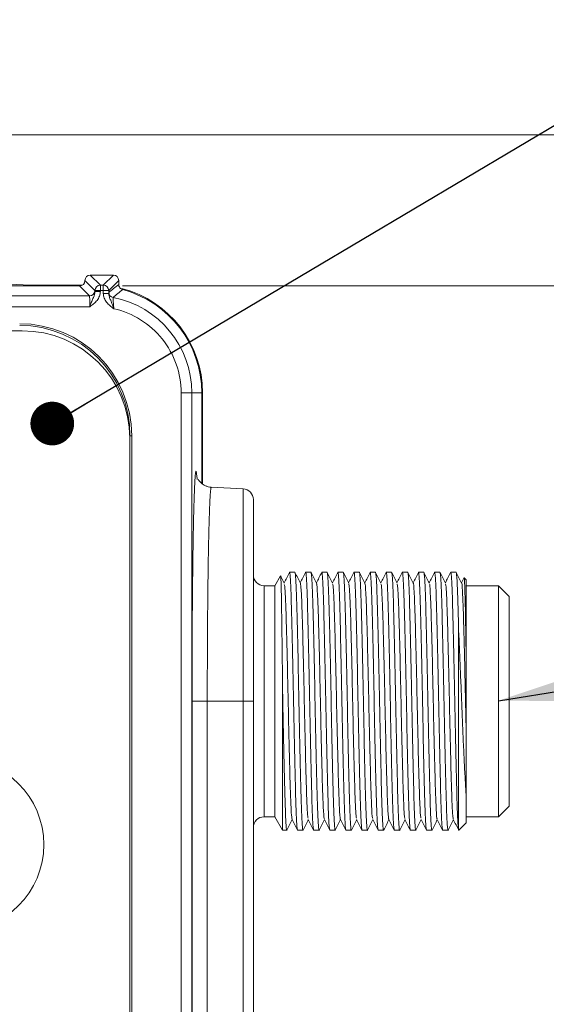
# Model space of a CAD drawing. Header units: millimetres. Extents: x 0 to 420, y 0 to 297.
# Tile 30 of 106: x 162 to 174, y 75 to 97. Entities that reach past the tile are written whole.
import ezdxf

# ---------------------------------------------------------------- set-up
doc = ezdxf.new("R2010")
doc.units = ezdxf.units.MM
doc.styles.add('SLDTEXTSTYLE0', font='TXT', dxfattribs={"width": 0.75})
doc.dimstyles.new('SLDDIMSTYLE1', dxfattribs={"dimtxt": 3.5, "dimasz": 3.302, "dimexe": 0, "dimexo": 0.0625, "dimgap": 0.875, "dimtad": 2, "dimdec": 6, "dimlfac": 2, "dimrnd": 1e-09, "dimzin": 12, "dimdsep": 46, "dimtxsty": 'SLDTEXTSTYLE0', "dimsah": 1, "dimcen": 0.09, "dimadec": 0, "dimazin": 3, "dimtfac": 1, "dimtofl": 0, "dimtmove": 0, "dimatfit": 3, "dimfxl": 1, "dimfrac": 2, "dimtolj": 1, "dimtzin": 12, "dimarcsym": 0})
doc.dimstyles.new('SLDDIMSTYLE2', dxfattribs={"dimtxt": 0.18, "dimasz": 3.302, "dimexe": 0, "dimexo": 0.0625, "dimgap": 0, "dimtad": 0, "dimtih": 1, "dimtoh": 1, "dimdec": 0, "dimrnd": 1e-09, "dimzin": 0, "dimdsep": 46, "dimtxsty": 'Standard', "dimsah": 1, "dimcen": 0.09, "dimadec": 0, "dimazin": 0, "dimtfac": 3.302, "dimtdec": 0, "dimtofl": 0, "dimtmove": 0, "dimatfit": 3, "dimfxl": 1, "dimfrac": 2, "dimtolj": 1, "dimtzin": 0, "dimarcsym": 0})
doc.dimstyles.new('SLDDIMSTYLE3', dxfattribs={"dimtxt": 0.18, "dimasz": 1.016, "dimexe": 0, "dimexo": 0.0625, "dimgap": 0, "dimtad": 0, "dimtih": 1, "dimtoh": 1, "dimdec": 0, "dimrnd": 1e-09, "dimzin": 0, "dimdsep": 46, "dimtxsty": 'Standard', "dimblk1": 'DOT', "dimblk2": 'DOT', "dimsah": 1, "dimcen": 0.09, "dimadec": 0, "dimazin": 0, "dimtfac": 1.016, "dimtdec": 0, "dimtofl": 0, "dimtmove": 0, "dimatfit": 3, "dimldrblk": 'DOT', "dimfxl": 1, "dimfrac": 2, "dimtolj": 1, "dimtzin": 0, "dimarcsym": 0})

# ---------------------------------------------------------------- blocks, each defined once
blk = doc.blocks.new('_D_1')
at = {"color": 7, "linetype": 'Continuous', "lineweight": 0}
for p, q in [((164.512, 91.237), (193.451, 91.237)), ((192.451, 91.237), (192.451, 58.272)), ((164.512, 58.272), (193.451, 58.272))]:
    blk.add_line(p, q, dxfattribs=at)
for points in [[(192.451, 91.237), (191.943, 87.935), (192.959, 87.935)], [(192.451, 58.272), (192.959, 61.574), (191.943, 61.574)]]:
    blk.add_solid(points, dxfattribs=at)
at = {"color": 7, "linetype": 'Continuous', "lineweight": 0, "insert": (187.94, 72.169), "char_height": 3.5, "attachment_point": 1, "rotation": 90, "style": 'SLDTEXTSTYLE0'}
blk.add_mtext('66', dxfattribs=at)
blk = doc.blocks.new('_D_5')
at = {"color": 7, "linetype": 'Continuous', "lineweight": 0}
for p, q in [((147.673, 94.755), (201.563, 94.755)), ((200.563, 94.755), (200.563, 54.755)), ((147.673, 54.755), (201.563, 54.755))]:
    blk.add_line(p, q, dxfattribs=at)
for points in [[(200.563, 94.755), (200.055, 91.453), (201.071, 91.453)], [(200.563, 54.755), (201.071, 58.057), (200.055, 58.057)]]:
    blk.add_solid(points, dxfattribs=at)
at = {"color": 7, "linetype": 'Continuous', "lineweight": 0, "insert": (196.051, 72.169), "char_height": 3.5, "attachment_point": 1, "rotation": 90, "style": 'SLDTEXTSTYLE0'}
blk.add_mtext('80', dxfattribs=at)
blk = doc.blocks.new('_DOT')
at = {"color": 0, "linetype": 'ByBlock', "lineweight": -2}
blk.add_line((-0.5, 0), (-1, 0), dxfattribs=at)
at = {"color": 0, "linetype": 'ByBlock', "const_width": 0.5}
blk.add_lwpolyline([(-0.25, 0, 1), (0.25, 0, 1)], format="xyb", close=True, dxfattribs=at)

msp = doc.modelspace()

# ---------------------------------------------------------------- linework, layer by layer
at = {"color": 7, "linetype": 'Continuous', "lineweight": 15}
for p, q in [((163.63738332, 91.36655683), (163.63738332, 91.36223549)), ((163.87087706, 91.13306308), (163.63738332, 91.36655683)), ((163.99586055, 91.25803912), (163.76235936, 91.49154032)), ((164.29819766, 91.49154032), (163.76235936, 91.49154032)), ((164.29819766, 91.49154032), (164.06470392, 91.25803912)), ((164.42318115, 91.36655683), (164.18967996, 91.13306308)), ((164.42318115, 91.27331281), (164.42318115, 91.36655683)), ((163.51239983, 91.237252), (143.23006797, 91.237252)), ((163.57610974, 91.25470871), (162.66395751, 91.25470871)), ((163.74375526, 91.00589657), (163.51239983, 91.237252)), ((163.63738332, 91.36223549), (163.86873875, 91.13088006)), ((163.99586055, 91.25803912), (163.99586055, 91.13306308)), ((164.06470392, 91.25803912), (163.99586055, 91.25803912)), ((164.06470392, 91.13306308), (164.06470392, 91.25803912)), ((152.20394585, 91.00589657), (163.74375526, 91.00589657)), ((163.87087706, 91.10791737), (163.87087706, 91.13306308)), ((163.99586055, 91.13306308), (163.87087706, 91.13306308)), ((163.87087706, 91.10791737), (163.99586055, 91.10791737)), ((163.99586055, 91.13306308), (163.99586055, 91.10791737)), ((164.06470392, 91.13306308), (163.99586055, 91.13306308)), ((164.06470392, 91.06610471), (164.06470392, 91.13306308)), ((164.18967996, 91.13306308), (164.06470392, 91.13306308)), ((164.06470392, 91.06610471), (164.18967996, 91.06610471)), ((164.18967996, 91.13306308), (164.18967996, 91.06610471)), ((152.20394585, 90.75593704), (163.75018511, 90.75593704)), ((162.18055639, 90.1952138), (155.43055389, 90.1952138)), ((165.87424878, 88.7547111), (165.87424878, 60.75470651)), ((165.87424878, 88.7547111), (166.12421576, 88.7547111)), ((166.12421576, 60.75470651), (166.12421576, 88.7547111)), ((166.12421576, 88.7547111), (166.35557119, 88.7547111)), ((166.35557119, 86.6469493), (166.35557119, 88.7547111)), ((166.37302045, 86.63539345), (166.37302045, 88.7547111)), ((164.68543414, 87.75470907), (164.68543414, 61.75470853)), ((164.7247434, 87.75470907), (164.68543414, 87.75470907)), ((164.7247434, 87.75470907), (164.7247434, 61.75470853)), ((164.68055401, 61.79521734), (164.68055401, 87.69521618)), ((167.31865559, 86.51875461), (166.57706205, 86.55761683)), ((168.18787012, 84.49636156), (168.05557016, 84.26720405)), ((168.5211942, 84.5797112), (168.3961958, 84.5797112)), ((168.89619682, 84.5797112), (168.77119098, 84.5797112)), ((169.27119199, 84.5797112), (169.1461936, 84.5797112)), ((169.64619461, 84.5797112), (169.52119622, 84.5797112)), ((170.02119724, 84.5797112), (169.89619139, 84.5797112)), ((170.39619241, 84.5797112), (170.27119402, 84.5797112)), ((170.77119503, 84.5797112), (170.64619664, 84.5797112)), ((171.14619765, 84.5797112), (171.02119181, 84.5797112)), ((171.52119282, 84.5797112), (171.39619443, 84.5797112)), ((171.89619545, 84.5797112), (171.77119706, 84.5797112)), ((172.27119807, 84.5797112), (172.14619223, 84.5797112)), ((168.05557016, 84.26720405), (167.80556593, 84.26720405)), ((168.05557016, 84.26720405), (168.05557016, 78.8922062)), ((172.45174799, 84.44308991), (172.39619646, 84.33206881)), ((172.50557098, 84.40470452), (172.4576563, 84.45262665)), ((172.50557098, 84.40470452), (172.50557098, 82.59384835)), ((173.25556878, 84.26720405), (172.50557098, 84.26720405)), ((173.50556556, 84.01720727), (173.25556878, 84.26720405)), ((173.25556878, 78.8922062), (173.25556878, 84.26720405)), ((173.50556556, 79.14221043), (173.50556556, 84.01720727)), ((172.33057175, 78.58418429), (172.33057175, 83.20427442)), ((168.23599342, 78.57970649), (168.23599342, 81.78637678)), ((166.12820182, 81.57970512), (166.12820182, 67.92970503)), ((166.12820182, 81.57970512), (166.48352001, 81.57970512)), ((166.48352001, 81.57970512), (166.48352001, 67.92970503)), ((166.48352001, 81.57970512), (167.31865559, 81.57970512)), ((167.31865559, 81.57970512), (167.31865559, 67.92970503)), ((167.55556915, 81.57970512), (167.31865559, 81.57970512)), ((167.55556915, 67.92970503), (167.55556915, 81.57970512)), ((172.50557098, 79.3780213), (172.50557098, 78.75470573)), ((173.25556878, 78.8922062), (173.50556556, 79.14221043)), ((167.80556593, 78.8922062), (168.05557016, 78.8922062)), ((168.05557016, 78.8922062), (168.23599342, 78.57970649)), ((172.50557098, 78.8922062), (173.25556878, 78.8922062)), ((168.23599342, 78.57970649), (168.33369288, 78.57970649)), ((168.58369712, 78.57970649), (168.70869551, 78.57970649)), ((168.95869229, 78.57970649), (169.08369813, 78.57970649)), ((169.33369491, 78.57970649), (169.4586933, 78.57970649)), ((169.70869753, 78.57970649), (169.83369592, 78.57970649)), ((170.08369271, 78.57970649), (170.2086911, 78.57970649)), ((170.45869533, 78.57970649), (170.58369372, 78.57970649)), ((170.83369795, 78.57970649), (170.95869634, 78.57970649)), ((171.20869312, 78.57970649), (171.33369151, 78.57970649)), ((171.58369574, 78.57970649), (171.70869414, 78.57970649)), ((171.95869092, 78.57970649), (172.08369676, 78.57970649)), ((172.33265046, 78.58179266), (172.50557098, 78.75470573))]:
    msp.add_line(p, q, dxfattribs=at)
at = {"color": 8, "linetype": 'Continuous', "lineweight": 15}
for p, q in [((162.66395751, 91.237252), (162.66395751, 91.25470871)), ((166.35557119, 88.7547111), (166.37302045, 88.7547111)), ((167.31865559, 81.57970512), (167.31865559, 86.51875461)), ((167.80556593, 84.26720405), (167.80556593, 78.8922062))]:
    msp.add_line(p, q, dxfattribs=at)
at = {"color": 7, "linetype": 'Continuous', "lineweight": 15}
msp.add_circle((160.68055481, 78.24521727), 2, dxfattribs=at)
for centre, radius, start, end in [((162.66396022, 106.25470755), 15, 213.959557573, 270), ((163.99590506, 91.13301113), 0.125028, 90.020394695, 179.976189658), ((164.06466255, 91.13302172), 0.12501741, 0.018958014, 89.981041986), ((163.87302399, 88.75470755), 2.5, 0, 75.498210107), ((163.87302399, 88.75470755), 2.48254494, 0, 74.994076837), ((163.74371076, 91.13092456), 0.125028, 270.020393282, 359.979606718), ((164.3168389, 91.0890982), 0.12501318, 180.014112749, 259.224623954), ((163.87302399, 88.75470755), 2.25118917, 0, 79.23603141), ((162.11992555, 87.75470755), 2.60481556, 360, 90), ((162.11992555, 87.75470755), 2.56550972, 360, 90), ((162.18055481, 87.69521727), 2.5, 0, 90), ((167.30556892, 86.26909551), 0.25, 0, 87), ((167.80556892, 84.51720755), 0.25, 180.00000357, 270), ((167.80556892, 78.64220755), 0.25, 90, 179.99999643)]:
    msp.add_arc(centre, radius, start, end, dxfattribs=at)
for centre, major_axis in [((163.76239965, 91.36652105), (0.08841527, -0.08841527)), ((164.29816172, 91.36652105), (-0.08841527, -0.08841527)), ((163.51236157, 91.36227152), (-0.08841527, 0.08841527))]:
    msp.add_ellipse(centre, major_axis=major_axis, ratio=0.9996954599, start_param=2.3563467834, end_param=3.9268385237, dxfattribs=at)
for points, knots in [([(164.19182499, 91.08906871), (164.22965226, 91.12005687), (164.30677042, 91.18323219), (164.38388943, 91.24290944), (164.42318076, 91.27331437)], [0, 0, 0, 0, 0.4905104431, 1, 1, 1, 1]), ([(164.51580179, 91.15259538), (164.47774851, 91.12166689), (164.40342628, 91.06126019), (164.32952674, 90.99743381), (164.29346407, 90.9662868)], [0, 0, 0, 0, 0.5120041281, 1, 1, 1, 1]), ([(164.42318076, 91.27331437), (164.42318076, 91.24594888), (164.43240586, 91.218827), (164.46573494, 91.17546695), (164.48936952, 91.15968081), (164.51580179, 91.15259538)], [0, 0, 0, 0, 0.5, 0.5, 1, 1, 1, 1]), ([(163.75018683, 90.75593479), (163.75017033, 90.76692598), (163.75013605, 90.78975506), (163.74988212, 90.82463232), (163.7494839, 90.8604881), (163.74892333, 90.89609631), (163.74820552, 90.92990126), (163.74732928, 90.96013072), (163.74629322, 90.98449373), (163.7451044, 91.00174958), (163.74421232, 91.00449206), (163.74375542, 91.00589671)], [0, 0, 0, 0, 0.084949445, 0.1764427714, 0.2744790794, 0.3790570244, 0.4901748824, 0.6078305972, 0.7320218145, 0.8627459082, 1, 1, 1, 1]), ([(163.87088018, 91.10791517), (163.87109511, 91.06535562), (163.85604035, 91.02328319), (163.82177829, 90.94320923), (163.80869253, 90.91334978), (163.78053289, 90.8415111), (163.76551823, 90.79930507), (163.75018683, 90.75593479)], [0, 0, 0, 0, 0.5, 0.5, 0.75, 0.75, 1, 1, 1, 1]), ([(163.99586115, 91.10791517), (163.99539987, 91.09579355), (163.99446709, 91.07128186), (163.98697602, 91.03455555), (163.97371709, 90.99315924), (163.95169759, 90.94778255), (163.9092264, 90.88621346), (163.84110446, 90.82083645), (163.78052149, 90.77758923), (163.75018683, 90.75593479)], [0, 0, 0, 0, 0.08122503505, 0.16424898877, 0.25033628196, 0.37224000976, 0.5009049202, 0.75009674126, 1, 1, 1, 1]), ([(163.86873638, 91.13087767), (163.8689801, 91.13017737), (163.86946601, 91.12878116), (163.87018662, 91.12106271), (163.87064851, 91.11230687), (163.87088018, 91.10791517)], [0, 0, 0, 0, 0.3340348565, 0.6659692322, 1, 1, 1, 1]), ([(164.31037454, 90.70756058), (164.28035463, 90.7303081), (164.22045254, 90.77569877), (164.15264787, 90.84196697), (164.10966553, 90.90409323), (164.08487108, 90.95538253), (164.06786707, 91.00972103), (164.06574702, 91.04746512), (164.06470023, 91.06610146)], [0, 0, 0, 0, 0.2501306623, 0.4991136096, 0.6252160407, 0.7497976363, 0.8764612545, 1, 1, 1, 1]), ([(164.31037454, 90.70756058), (164.29530467, 90.75026864), (164.28042344, 90.79266241), (164.25238994, 90.86639339), (164.23926875, 90.89762455), (164.21629635, 90.95283099), (164.20665122, 90.97684079), (164.19321997, 91.02309144), (164.18957304, 91.04480953), (164.18968119, 91.06610146)], [0, 0, 0, 0, 0.25, 0.25, 0.5, 0.5, 0.75, 0.75, 1, 1, 1, 1]), ([(164.18968119, 91.06610146), (164.18991281, 91.07052762), (164.19037448, 91.07934972), (164.1910953, 91.0870735), (164.19158126, 91.08840226), (164.19182499, 91.08906871)], [0, 0, 0, 0, 0.3341635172, 0.6660473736, 1, 1, 1, 1]), ([(164.29346407, 90.9662868), (164.2932409, 90.96571042), (164.29279453, 90.96455759), (164.29257438, 90.95720085), (164.29269221, 90.94586427), (164.29318573, 90.93033916), (164.29405957, 90.9109943), (164.29567097, 90.88153859), (164.29872801, 90.83750776), (164.30367348, 90.77577926), (164.3081011, 90.73070487), (164.31037454, 90.70756058)], [0, 0, 0, 0, 0.0830121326, 0.16603297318, 0.24916695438, 0.33251392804, 0.41616682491, 0.50020978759, 0.65767839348, 0.82422850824, 1, 1, 1, 1]), ([(164.31037454, 90.70756058), (164.75412528, 90.60818053), (165.15084536, 90.36059488), (165.71934996, 89.65068857), (165.87425123, 89.20945045), (165.87425123, 88.75470755)], [0, 0, 0, 0, 0.5, 0.5, 1, 1, 1, 1]), ([(166.24624137, 86.73790598), (166.2457043, 86.74825171), (166.24262934, 86.80748623), (166.23937128, 86.81671545), (166.23668227, 86.82433272)], [0, 0, 0, 0, 0.1746569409, 1, 1, 1, 1]), ([(166.57703224, 86.55761683), (166.55217378, 86.56043016), (166.50222112, 86.56608348), (166.41463541, 86.59907857), (166.33143769, 86.66007966), (166.28334792, 86.71947812), (166.26984207, 86.74198417), (166.26879297, 86.73545366), (166.26863036, 86.73444146)], [0, 0, 0, 0, 0.1101545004, 0.2213535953, 0.4453374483, 0.6827400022, 0.9508261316, 1, 1, 1, 1]), ([(167.55556892, 81.57970755), (167.55556892, 82.82337536), (167.55556892, 84.01619963), (167.55556892, 85.77501152), (167.55556892, 86.26909551), (167.55556892, 86.26909551)], [0, 0, 0, 0, 0.5, 0.5, 1, 1, 1, 1]), ([(168.23599088, 81.78637687), (168.23405509, 81.97233836), (168.23207417, 82.15504286), (168.2280205, 82.51396353), (168.22598425, 82.68689726), (168.22193516, 83.01663882), (168.21990352, 83.17493842), (168.21590367, 83.47195038), (168.21400753, 83.60804253), (168.21114426, 83.79391699), (168.21017045, 83.85279126), (168.2081828, 83.96422157), (168.20716663, 84.01683976), (168.20412194, 84.16180094), (168.20207665, 84.24260033), (168.19795458, 84.37286432), (168.19586209, 84.42234364), (168.19179763, 84.48540254), (168.18980994, 84.49971981), (168.18786918, 84.49635831)], [0, 0, 0, 0, 0.125, 0.125, 0.25, 0.25, 0.375, 0.375, 0.5, 0.5, 0.5625, 0.5625, 0.625, 0.625, 0.75, 0.75, 0.875, 0.875, 1, 1, 1, 1]), ([(168.39386377, 84.57721526), (168.37299755, 84.53551163), (168.33211087, 84.45379475), (168.29121995, 84.37208068), (168.27119741, 84.33206881)], [0, 0, 0, 0, 0.5103428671, 1, 1, 1, 1]), ([(168.39382652, 84.57212651), (168.39461636, 84.575116), (168.39926646, 84.59271627), (168.41038958, 84.5199577), (168.428832, 84.20816513), (168.44794962, 83.53925498), (168.46870768, 82.65257667), (168.48882387, 81.64393203), (168.50847743, 80.62865572), (168.529553, 79.71914756), (168.54848863, 79.02491368), (168.56778177, 78.63846152), (168.57900308, 78.59703557), (168.58369712, 78.57970649)], [0, 0, 0, 0, 0.0128930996, 0.0759066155, 0.1818931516, 0.2878790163, 0.3938620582, 0.4998478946, 0.6058313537, 0.711814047, 0.8178003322, 0.923783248, 1, 1, 1, 1]), ([(168.71090088, 78.59326655), (168.71016473, 78.58816305), (168.70550125, 78.55583254), (168.69453022, 78.64746005), (168.67603694, 78.9486656), (168.65695002, 79.62085601), (168.63617273, 80.50665306), (168.61605832, 81.51553035), (168.59641622, 82.53074309), (168.57533775, 83.44027175), (168.55640289, 84.13450556), (168.53710946, 84.52094485), (168.52588822, 84.56237876), (168.5211942, 84.5797112)], [0, 0, 0, 0, 0.0118242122, 0.0749059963, 0.1810073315, 0.2871079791, 0.3932058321, 0.4993056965, 0.6054039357, 0.7115021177, 0.8176032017, 0.9237005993, 1, 1, 1, 1]), ([(168.64849482, 84.32747925), (168.62762821, 84.36917769), (168.58589494, 84.4525747), (168.54416184, 84.53597136), (168.52329526, 84.57766974)], [0, 0, 0, 0, 0.4999993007, 1, 1, 1, 1]), ([(168.76882169, 84.5771184), (168.74795844, 84.53541693), (168.70708943, 84.45372797), (168.6662106, 84.37204561), (168.64620004, 84.33206136)], [0, 0, 0, 0, 0.5104909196, 1, 1, 1, 1]), ([(168.76873229, 84.56457907), (168.76955302, 84.5703355), (168.77429733, 84.6036108), (168.7853596, 84.51242484), (168.80384847, 84.21060103), (168.82293673, 83.53860217), (168.84371382, 82.65275164), (168.86382791, 81.64388525), (168.88347085, 80.62866819), (168.90454632, 79.71914413), (168.92349295, 79.02491465), (168.94278684, 78.63846138), (168.95400117, 78.59703553), (168.95869229, 78.57970649)], [0, 0, 0, 0, 0.0131774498, 0.076172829, 0.1821288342, 0.2880841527, 0.3940366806, 0.4999919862, 0.6059448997, 0.7118970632, 0.8178528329, 0.9238052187, 1, 1, 1, 1]), ([(169.0859035, 78.5932889), (169.08516745, 78.58817627), (169.0805106, 78.55582979), (169.06952886, 78.64745548), (169.05104085, 78.94866707), (169.03195231, 79.62085561), (169.0111754, 80.50665316), (168.9910611, 81.51553033), (168.97141818, 82.53074309), (168.95034286, 83.44027183), (168.93139619, 84.1345055), (168.91210223, 84.52094483), (168.90088793, 84.56237876), (168.89619682, 84.5797112)], [0, 0, 0, 0, 0.0118421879, 0.0749228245, 0.1810222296, 0.2871209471, 0.3932168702, 0.4993148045, 0.6054111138, 0.7115073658, 0.817606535, 0.9237020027, 1, 1, 1, 1]), ([(169.02378801, 84.3268683), (169.00292171, 84.36856925), (168.96118776, 84.45197381), (168.91945037, 84.53537781), (168.898581, 84.57708115)], [0, 0, 0, 0, 0.4999840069, 1, 1, 1, 1]), ([(169.14416704, 84.57780386), (169.12329738, 84.5361034), (169.08230338, 84.45419176), (169.0413162, 84.37227503), (169.02119521, 84.33206136)], [0, 0, 0, 0, 0.5090907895, 1, 1, 1, 1]), ([(169.14408508, 84.56673229), (169.14478882, 84.57159691), (169.1494164, 84.60358525), (169.16036059, 84.51177376), (169.17885161, 84.21081156), (169.19793922, 83.53854576), (169.21871644, 82.65276676), (169.2388307, 81.64388121), (169.2584728, 80.62866926), (169.27955144, 79.71914392), (169.29848625, 79.02491466), (169.3177796, 78.63846135), (169.32900088, 78.59703552), (169.33369491, 78.57970649)], [0, 0, 0, 0, 0.0113194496, 0.0744334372, 0.1805889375, 0.2867437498, 0.3928957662, 0.4990505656, 0.6052029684, 0.7113546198, 0.8175098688, 0.9236617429, 1, 1, 1, 1]), ([(169.46115944, 78.59486098), (169.46033603, 78.58909532), (169.45558145, 78.55580303), (169.44454137, 78.64698949), (169.42604358, 78.94881783), (169.4069431, 79.62081508), (169.38618056, 80.50666407), (169.36606541, 81.51552751), (169.34641153, 82.53074378), (169.32533621, 83.44027155), (169.3064005, 84.13450562), (169.28710729, 84.52094484), (169.27588602, 84.56237876), (169.27119199, 84.5797112)], [0, 0, 0, 0, 0.013194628, 0.0761889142, 0.1821431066, 0.2880966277, 0.3940473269, 0.5000000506, 0.6059511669, 0.7119022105, 0.817856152, 0.9238064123, 1, 1, 1, 1]), ([(169.39851496, 84.32743454), (169.37764584, 84.36913802), (169.33590741, 84.45254535), (169.29416953, 84.53595155), (169.2733005, 84.57765484)], [0, 0, 0, 0, 0.499997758, 1, 1, 1, 1]), ([(169.51905045, 84.57758034), (169.49818102, 84.53587721), (169.45722811, 84.45404152), (169.4162793, 84.37220284), (169.39619783, 84.33206881)], [0, 0, 0, 0, 0.5095958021, 1, 1, 1, 1]), ([(169.51896105, 84.56597978), (169.51970728, 84.57115367), (169.52438652, 84.60359634), (169.53534593, 84.51200152), (169.55384667, 84.21073784), (169.57294622, 83.53856565), (169.59370912, 82.65276138), (169.61382401, 81.64388254), (169.63347792, 80.62866898), (169.65455339, 79.71914401), (169.67348905, 79.02491464), (169.69278219, 78.63846136), (169.7040035, 78.59703552), (169.70869753, 78.57970649)], [0, 0, 0, 0, 0.0119671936, 0.07503981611, 0.18112576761, 0.28721104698, 0.39329350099, 0.49937875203, 0.60546162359, 0.71154372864, 0.81762942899, 0.92371175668, 1, 1, 1, 1]), ([(169.83587894, 78.59311754), (169.8351502, 78.58807554), (169.83048948, 78.55582922), (169.81953358, 78.64751002), (169.80103641, 78.94864944), (169.78195069, 79.62086034), (169.7611731, 80.5066519), (169.74105869, 81.51553066), (169.7214169, 82.53074301), (169.70033718, 83.44027177), (169.68140697, 84.13450561), (169.66209781, 84.52094481), (169.65088507, 84.56237875), (169.64619461, 84.5797112)], [0, 0, 0, 0, 0.0116930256, 0.0747831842, 0.1808986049, 0.2870133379, 0.3931252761, 0.4992392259, 0.6053515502, 0.7114638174, 0.8175789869, 0.9236904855, 1, 1, 1, 1]), ([(169.77353994, 84.32737494), (169.75267633, 84.36907359), (169.71094866, 84.45247182), (169.66921493, 84.53586725), (169.64834783, 84.57756544)], [0, 0, 0, 0, 0.4999944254, 1, 1, 1, 1]), ([(169.89385191, 84.57717056), (169.87298218, 84.53546992), (169.83209459, 84.45377082), (169.79121459, 84.37206873), (169.77120045, 84.33206881)], [0, 0, 0, 0, 0.5104174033, 1, 1, 1, 1]), ([(169.89375505, 84.56473554), (169.89456843, 84.57042631), (169.89931186, 84.6036135), (169.91035608, 84.51237403), (169.92885016, 84.21061746), (169.9479368, 83.53859777), (169.96871433, 82.65275282), (169.9888283, 81.64388494), (170.00847127, 80.62866827), (170.02954674, 79.71914411), (170.04849336, 79.02491465), (170.06778725, 78.63846138), (170.07900159, 78.59703553), (170.08369271, 78.57970649)], [0, 0, 0, 0, 0.0130396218, 0.0760437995, 0.1820146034, 0.2879847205, 0.3939520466, 0.4999221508, 0.6058898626, 0.7118568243, 0.8178273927, 0.9237945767, 1, 1, 1, 1]), ([(170.21097097, 78.59368378), (170.2102097, 78.5884079), (170.20550894, 78.55583027), (170.19454563, 78.647331), (170.17603591, 78.94870733), (170.15695439, 79.62084483), (170.13617451, 80.50665604), (170.11606508, 81.51552967), (170.09640567, 82.5307431), (170.07534675, 83.44027187), (170.05639568, 84.1345055), (170.0371028, 84.52094483), (170.02588839, 84.56237876), (170.02119724, 84.5797112)], [0, 0, 0, 0, 0.0121856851, 0.0752443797, 0.1813069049, 0.2873687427, 0.3934277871, 0.499488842, 0.605548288, 0.7116076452, 0.8176699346, 0.9237285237, 1, 1, 1, 1]), ([(170.14875863, 84.32694281), (170.12788859, 84.36864067), (170.08614714, 84.45203912), (170.04441725, 84.53544426), (170.02355162, 84.5771482)], [0, 0, 0, 0, 0.499983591, 1, 1, 1, 1]), ([(170.26884708, 84.57717056), (170.24798058, 84.53546948), (170.20709724, 84.45376538), (170.16621293, 84.37206336), (170.14619563, 84.33206136)], [0, 0, 0, 0, 0.5103915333, 1, 1, 1, 1]), ([(170.26875768, 84.56472064), (170.26957097, 84.57041767), (170.27430987, 84.60361305), (170.28536341, 84.51237907), (170.30383876, 84.21061573), (170.32294319, 83.53859828), (170.3437159, 82.65275269), (170.36383138, 81.64388497), (170.38347315, 80.62866825), (170.40455188, 79.71914419), (170.42348666, 79.02491459), (170.44278001, 78.63846137), (170.4540013, 78.59703552), (170.45869533, 78.57970649)], [0, 0, 0, 0, 0.0130528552, 0.0760561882, 0.1820255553, 0.287994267, 0.3939601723, 0.4999288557, 0.6058951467, 0.7118606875, 0.8178298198, 0.923795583, 1, 1, 1, 1]), ([(170.58612261, 78.59463001), (170.58531166, 78.58896076), (170.58057, 78.55581249), (170.56954169, 78.64705231), (170.55104403, 78.94879751), (170.53194351, 79.62082053), (170.51118098, 80.50666261), (170.49106582, 81.5155279), (170.47141195, 82.53074368), (170.45033663, 83.44027158), (170.43140092, 84.13450561), (170.41210771, 84.52094484), (170.40088644, 84.56237876), (170.39619241, 84.5797112)], [0, 0, 0, 0, 0.0129990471, 0.0760058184, 0.1819810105, 0.2879555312, 0.3939272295, 0.4999009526, 0.605873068, 0.7118451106, 0.8178200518, 0.9237913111, 1, 1, 1, 1]), ([(170.52349303, 84.32747925), (170.5026239, 84.36918274), (170.46088543, 84.45259013), (170.41914759, 84.53599627), (170.39827857, 84.57769955)], [0, 0, 0, 0, 0.49999749, 1, 1, 1, 1]), ([(170.64417008, 84.57781131), (170.62330067, 84.53610824), (170.58230814, 84.4541934), (170.54131947, 84.37227492), (170.52119825, 84.33206136)], [0, 0, 0, 0, 0.50910275, 1, 1, 1, 1]), ([(170.64408067, 84.56673974), (170.64478716, 84.57160145), (170.64943423, 84.60358017), (170.66034108, 84.51177592), (170.67884879, 84.21081079), (170.69794618, 83.5385461), (170.71870966, 82.65276662), (170.7388244, 81.64388113), (170.75847835, 80.62866935), (170.77955381, 79.7191439), (170.79848947, 79.02491467), (170.81778261, 78.63846135), (170.82900391, 78.59703552), (170.83369795, 78.57970649)], [0, 0, 0, 0, 0.0113155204, 0.0744297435, 0.18058566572, 0.28674091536, 0.3928933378, 0.4990485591, 0.60520139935, 0.71135347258, 0.8175091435, 0.92366143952, 1, 1, 1, 1]), ([(170.96085701, 78.59296853), (170.96013569, 78.5879877), (170.95547908, 78.55583319), (170.94453613, 78.64755355), (170.92603614, 78.94863536), (170.90695129, 79.62086411), (170.88617347, 80.50665089), (170.86605912, 81.51553093), (170.84641731, 82.53074294), (170.8253376, 83.44027179), (170.80640739, 84.13450561), (170.78709823, 84.52094481), (170.77588549, 84.56237875), (170.77119503, 84.5797112)], [0, 0, 0, 0, 0.011565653, 0.0746639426, 0.1807930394, 0.2869214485, 0.3930470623, 0.499174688, 0.6053006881, 0.7114266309, 0.8175554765, 0.9236806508, 1, 1, 1, 1]), ([(170.89861486, 84.32724083), (170.87774756, 84.36893632), (170.83601259, 84.45232803), (170.79428615, 84.53572502), (170.77342275, 84.57742388)], [0, 0, 0, 0, 0.4999956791, 1, 1, 1, 1]), ([(171.01903859, 84.57755799), (170.99816942, 84.53585472), (170.95722048, 84.45402567), (170.91627265, 84.37219526), (170.89619342, 84.33206881)], [0, 0, 0, 0, 0.5096388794, 1, 1, 1, 1]), ([(171.01894919, 84.56592018), (171.01969779, 84.57111882), (171.02437398, 84.60359251), (171.03535711, 84.51202371), (171.05385038, 84.21073074), (171.07293727, 83.53856742), (171.09371474, 82.65276095), (171.11382873, 81.64388276), (171.13347169, 80.62866886), (171.15454716, 79.71914395), (171.17349378, 79.0249147), (171.19278767, 78.63846137), (171.204002, 78.59703552), (171.20869312, 78.57970649)], [0, 0, 0, 0, 0.0120210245, 0.075090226, 0.1811703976, 0.2872498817, 0.3933265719, 0.4994060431, 0.6054831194, 0.7115594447, 0.8176393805, 0.9237159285, 1, 1, 1, 1]), ([(171.33605335, 78.59418297), (171.33526464, 78.58870014), (171.33053454, 78.55581823), (171.31954676, 78.64718593), (171.3010361, 78.94875424), (171.28195487, 79.62083226), (171.26117491, 80.5066594), (171.2410655, 81.51552876), (171.22140609, 82.53074334), (171.20034716, 83.44027181), (171.18139609, 84.13450552), (171.16210322, 84.52094483), (171.15088881, 84.56237876), (171.14619765, 84.5797112)], [0, 0, 0, 0, 0.0126132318, 0.0756446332, 0.1816612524, 0.2876771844, 0.3936903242, 0.4997054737, 0.6057190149, 0.7117324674, 0.8177488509, 0.9237615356, 1, 1, 1, 1]), ([(171.27371434, 84.32702476), (171.25284727, 84.36872289), (171.21111123, 84.45212294), (171.1693809, 84.53552649), (171.14851478, 84.57723016)], [0, 0, 0, 0, 0.4999772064, 1, 1, 1, 1]), ([(171.3938326, 84.57714075), (171.37296663, 84.53543698), (171.33209136, 84.45374159), (171.29120888, 84.37205074), (171.27119604, 84.33206136)], [0, 0, 0, 0, 0.5104789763, 1, 1, 1, 1]), ([(171.39374319, 84.56463123), (171.39456148, 84.57036562), (171.3993062, 84.60361558), (171.41036351, 84.51240442), (171.42883862, 84.21060752), (171.44794611, 83.53860056), (171.46870688, 82.65275202), (171.48882235, 81.64388504), (171.5084761, 80.62866831), (171.52955161, 79.71914419), (171.54848726, 79.02491459), (171.5677804, 78.63846137), (171.57900171, 78.59703552), (171.58369574, 78.57970649)], [0, 0, 0, 0, 0.0131292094, 0.0761276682, 0.1820888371, 0.2880493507, 0.3940070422, 0.4999675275, 0.6059256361, 0.7118829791, 0.8178439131, 0.9238014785, 1, 1, 1, 1]), ([(171.71108577, 78.59437669), (171.71028722, 78.58881311), (171.70555136, 78.55581787), (171.69453182, 78.64712595), (171.67604777, 78.94877374), (171.65694303, 79.6208269), (171.63618163, 80.50666091), (171.61606618, 81.51552836), (171.59641238, 82.53074355), (171.57533704, 83.44027162), (171.55640134, 84.1345056), (171.53710812, 84.52094484), (171.52588685, 84.56237876), (171.52119282, 84.5797112)], [0, 0, 0, 0, 0.0127816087, 0.0758022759, 0.1818007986, 0.2877986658, 0.3937937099, 0.4997907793, 0.6057862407, 0.7117816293, 0.8177799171, 0.9237745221, 1, 1, 1, 1]), ([(171.64846364, 84.32752395), (171.62759699, 84.36922497), (171.58586097, 84.45263244), (171.54412565, 84.5360385), (171.52325664, 84.57774425)], [0, 0, 0, 0, 0.4999674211, 1, 1, 1, 1]), ([(171.76887248, 84.57722271), (171.74800897, 84.53552386), (171.70712116, 84.45380344), (171.66622638, 84.37208796), (171.64619867, 84.33206881)], [0, 0, 0, 0, 0.5102622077, 1, 1, 1, 1]), ([(171.76878307, 84.564892), (171.76958912, 84.57051746), (171.77433082, 84.60360977), (171.78534552, 84.51232893), (171.80385127, 84.21063204), (171.82293401, 83.53859386), (171.84371367, 82.65275389), (171.86382301, 81.64388454), (171.8834824, 80.62866854), (171.90454149, 79.71914399), (171.92349251, 79.02491468), (171.94278531, 78.63846138), (171.95399975, 78.59703553), (171.95869092, 78.57970649)], [0, 0, 0, 0, 0.0129055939, 0.0759183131, 0.1819035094, 0.2878880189, 0.3938697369, 0.4998542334, 0.6058363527, 0.7118176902, 0.817802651, 0.9237842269, 1, 1, 1, 1]), ([(172.08583507, 78.59283442), (172.08512125, 78.58790854), (172.08047374, 78.55583779), (172.06953567, 78.64759189), (172.05103683, 78.94862296), (172.03195165, 79.62086743), (172.01117384, 80.50665), (171.99105978, 81.51553117), (171.9714168, 82.53074286), (171.9503415, 83.44027189), (171.93139482, 84.13450549), (171.91210085, 84.52094484), (171.90088656, 84.56237876), (171.89619545, 84.5797112)], [0, 0, 0, 0, 0.0114515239, 0.0745570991, 0.1806984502, 0.2868391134, 0.392976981, 0.4991168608, 0.6052551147, 0.7113933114, 0.8175344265, 0.9236718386, 1, 1, 1, 1]), ([(172.02368978, 84.32707692), (172.00282597, 84.36877287), (171.96109706, 84.45216736), (171.91936457, 84.53556157), (171.89849768, 84.57725996)], [0, 0, 0, 0, 0.4999845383, 1, 1, 1, 1]), ([(172.14416567, 84.57780386), (172.12329652, 84.53610066), (172.08230551, 84.45418757), (172.04131531, 84.37227231), (172.02119384, 84.33206136)], [0, 0, 0, 0, 0.5091151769, 1, 1, 1, 1]), ([(172.14408371, 84.56673229), (172.14478743, 84.57159713), (172.14941353, 84.60357755), (172.16036012, 84.51178067), (172.17884996, 84.21080916), (172.19793791, 83.53854702), (172.21871511, 82.65276414), (172.23882909, 81.64389041), (172.25847237, 80.62863505), (172.27954657, 79.71927151), (172.29849796, 79.02443825), (172.316629, 78.6628948), (172.32689686, 78.60492999), (172.33057175, 78.58418429)], [0, 0, 0, 0, 0.0115211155, 0.075737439, 0.1837470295, 0.2917559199, 0.3997619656, 0.5077708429, 0.6157772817, 0.7237829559, 0.8317923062, 0.9397982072, 1, 1, 1, 1]), ([(172.33057175, 83.20427442), (172.32665236, 83.36594259), (172.3161411, 83.79951503), (172.2990511, 84.31411029), (172.28234564, 84.55772104), (172.27356134, 84.57504931), (172.27119807, 84.5797112)], [0, 0, 0, 0, 0.2006909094, 0.5382262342, 0.87576713, 1, 1, 1, 1]), ([(172.3986775, 84.32710672), (172.3778077, 84.36880722), (172.33606763, 84.45220911), (172.29433636, 84.53561579), (172.2734705, 84.57731957)], [0, 0, 0, 0, 0.499994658, 1, 1, 1, 1]), ([(168.2735369, 84.32738984), (168.25266638, 84.36909016), (168.22634818, 84.42167524), (168.20003682, 84.4742631), (168.19459054, 84.48514843)], [0, 0, 0, 0, 0.79300663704, 1, 1, 1, 1]), ([(168.45649335, 78.83754129), (168.45047637, 78.87057763), (168.43811478, 78.93844908), (168.41862061, 79.37823063), (168.40067247, 80.02565416), (168.38060264, 80.8327142), (168.36229326, 81.7169875), (168.34306831, 82.58624533), (168.32347331, 83.35566674), (168.30543387, 83.93649051), (168.28770191, 84.27390293), (168.27756766, 84.28990807), (168.27364865, 84.2960974)], [0, 0, 0, 0, 0.0995457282, 0.2045115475, 0.3074637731, 0.4127162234, 0.5160802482, 0.6204779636, 0.7252850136, 0.8283291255, 0.9336132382, 1, 1, 1, 1]), ([(168.83118305, 78.86357362), (168.82728381, 78.86975942), (168.8171678, 78.8858076), (168.79944469, 79.22297078), (168.78142155, 79.80373177), (168.76182143, 80.57316839), (168.74260067, 81.44242468), (168.72427945, 82.32670005), (168.70420854, 83.13376666), (168.68627642, 83.78116654), (168.66677423, 84.22077611), (168.65443083, 84.2886254), (168.64842776, 84.32162309)], [0, 0, 0, 0, 0.0660695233, 0.1714079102, 0.2745045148, 0.3793655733, 0.4838170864, 0.5872352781, 0.6925419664, 0.7955465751, 0.9005665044, 1, 1, 1, 1]), ([(169.20601431, 78.86202389), (169.2041072, 78.85794134), (169.19600003, 78.84058626), (169.18056021, 79.09305934), (169.16181832, 79.59878615), (169.1430713, 80.32363461), (169.12317556, 81.16833988), (169.10526803, 82.05908234), (169.08527488, 82.89634298), (169.06674681, 83.60898124), (169.04777018, 84.09464248), (169.03293909, 84.32939545), (169.02526909, 84.30643258), (169.02381781, 84.30208767)], [0, 0, 0, 0, 0.0324709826, 0.1380351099, 0.2423665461, 0.3466979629, 0.4522620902, 0.5556285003, 0.6612881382, 0.7653446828, 0.8699580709, 0.9753941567, 1, 1, 1, 1]), ([(169.58133731, 78.83485163), (169.58120818, 78.83417863), (169.57477249, 78.80063803), (169.56184379, 78.99047543), (169.54220679, 79.41210735), (169.5241871, 80.08578809), (169.50408727, 80.89841758), (169.48592726, 81.78581302), (169.46651287, 82.6496485), (169.44707497, 83.40859005), (169.42894129, 83.97152801), (169.41169066, 84.28613559), (169.40205609, 84.29190757), (169.39861927, 84.29396654)], [0, 0, 0, 0, 0.0021399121, 0.1066486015, 0.2115677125, 0.3147209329, 0.4201171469, 0.5234085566, 0.6281375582, 0.7328670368, 0.8361580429, 0.9415547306, 1, 1, 1, 1]), ([(169.95631758, 78.85914797), (169.95187854, 78.87049956), (169.94120175, 78.89780247), (169.92296002, 79.25947477), (169.90502086, 79.85774768), (169.88524943, 80.63720632), (169.86625867, 81.51109651), (169.84774662, 82.39246015), (169.82774814, 83.19068698), (169.80984579, 83.82217401), (169.790764, 84.23453907), (169.77900675, 84.2877584), (169.77355484, 84.31243653)], [0, 0, 0, 0, 0.0749117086, 0.1801780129, 0.2831431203, 0.3881232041, 0.4922838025, 0.5958897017, 0.7010919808, 0.8040108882, 0.9091186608, 1, 1, 1, 1]), ([(170.33122334, 78.86499668), (170.32876865, 78.86184581), (170.32011695, 78.85074039), (170.30400304, 79.12281958), (170.28550694, 79.64833602), (170.26650778, 80.38490968), (170.24675406, 81.23659338), (170.22879692, 82.12677224), (170.20873074, 82.95620354), (170.19041577, 83.65624117), (170.17121037, 84.12116001), (170.15698282, 84.33952853), (170.14976422, 84.31210922), (170.14877353, 84.30834616)], [0, 0, 0, 0, 0.0417912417, 0.1472957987, 0.2511995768, 0.3556594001, 0.4609407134, 0.5642014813, 0.6697698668, 0.7734450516, 0.8781560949, 0.9832779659, 1, 1, 1, 1]), ([(170.70603225, 78.8428312), (170.70553857, 78.84060308), (170.69880497, 78.81021259), (170.68525315, 79.01380071), (170.66583001, 79.4569651), (170.64768692, 80.14412219), (170.62757259, 80.96531331), (170.60955002, 81.85438324), (170.58993917, 82.71244331), (170.57071632, 83.46038657), (170.55241395, 84.00496152), (170.53570405, 84.29788492), (170.52654186, 84.29451978), (170.52357498, 84.29343009)], [0, 0, 0, 0, 0.0082999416, 0.1132070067, 0.2181129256, 0.3215786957, 0.4271537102, 0.5304814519, 0.6355776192, 0.7402630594, 0.8439128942, 0.9494563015, 1, 1, 1, 1]), ([(171.0813329, 78.8537016), (171.07639008, 78.87122874), (171.06518243, 78.91097082), (171.04649748, 79.29760891), (171.02859686, 79.91274406), (171.00868727, 80.70179481), (170.98994461, 81.5797086), (170.97119846, 82.45761403), (170.9513005, 83.24668673), (170.93340027, 83.8617386), (170.91474929, 84.2477472), (170.90358286, 84.28747494), (170.89868191, 84.30491144)], [0, 0, 0, 0, 0.0830432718, 0.1882972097, 0.2912666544, 0.3964256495, 0.5003557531, 0.6042867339, 0.7094449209, 0.8124149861, 0.9176689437, 1, 1, 1, 1]), ([(171.45632062, 78.8659727), (171.45335119, 78.86488173), (171.44418504, 78.86151408), (171.42747458, 79.15445026), (171.40917174, 79.69903279), (171.38994899, 80.44697366), (171.3703382, 81.30503566), (171.35231528, 82.19410037), (171.3322023, 83.01531066), (171.31405423, 83.70239699), (171.29464988, 84.14582738), (171.28104104, 84.34931202), (171.27427497, 84.31854575), (171.27374414, 84.31613201)], [0, 0, 0, 0, 0.050542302, 0.1560157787, 0.2595969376, 0.3642130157, 0.4692395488, 0.5724988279, 0.6780038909, 0.7814011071, 0.8862374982, 0.9910748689, 1, 1, 1, 1]), ([(171.83124874, 78.85145897), (171.83021363, 78.84748617), (171.82295574, 78.81962995), (171.80867685, 79.03805044), (171.78947241, 79.50322201), (171.77115816, 80.20319377), (171.75108785, 81.03264789), (171.73314695, 81.92282063), (171.71337706, 82.77451678), (171.69438191, 83.51103929), (171.67588535, 84.03672352), (171.65971976, 84.3091398), (171.65102918, 84.29777134), (171.6485307, 84.29450298)], [0, 0, 0, 0, 0.0174591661, 0.1224189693, 0.2269685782, 0.3304839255, 0.4358903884, 0.5389919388, 0.6441109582, 0.7484090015, 0.8521525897, 0.9574947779, 1, 1, 1, 1]), ([(172.20603529, 78.84912694), (172.20068535, 78.87350558), (172.18903577, 78.92659047), (172.17003813, 79.33738109), (172.15214117, 79.96868422), (172.13214112, 80.76696204), (172.11362967, 81.64831875), (172.0946387, 82.52220177), (172.07486725, 83.30170699), (172.05692853, 83.89979833), (172.03876532, 84.26046832), (172.0281601, 84.28784451), (172.02379409, 84.29911489)], [0, 0, 0, 0, 0.0895187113, 0.1949285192, 0.2981435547, 0.4036485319, 0.5075534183, 0.6120137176, 0.7172958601, 0.8205566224, 0.926125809, 1, 1, 1, 1]), ([(172.50557098, 80.86001629), (172.50053037, 81.08980507), (172.49046261, 81.54876855), (172.47448756, 82.313889), (172.45570508, 83.0735017), (172.43768012, 83.74744029), (172.41804504, 84.16850376), (172.40517264, 84.35884069), (172.39879423, 84.32580336), (172.39872221, 84.32543034)], [0, 0, 0, 0, 0.1423161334, 0.2842519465, 0.4642207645, 0.6403570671, 0.8195098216, 0.9979620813, 1, 1, 1, 1]), ([(172.45608423, 84.44092179), (172.45660903, 84.44542217), (172.45987354, 84.47341686), (172.46731244, 84.37614038), (172.47978733, 84.06438203), (172.49227811, 83.42814122), (172.50124025, 82.86565575), (172.50557098, 82.59384835)], [0, 0, 0, 0, 0.0325239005, 0.2023151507, 0.4740867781, 0.7458652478, 1, 1, 1, 1]), ([(172.50556956, 79.37801843), (172.49810799, 79.48454328), (172.49112553, 79.60392636), (172.47647415, 79.86698927), (172.46900491, 80.00895506), (172.45403501, 80.30856439), (172.44647283, 80.46740737), (172.43133977, 80.80066386), (172.42395589, 80.97090729), (172.41313539, 81.23149934), (172.40957132, 81.31924022), (172.40252806, 81.49651119), (172.39907705, 81.58644031), (172.38863519, 81.85397323), (172.38153869, 82.03047739), (172.36709299, 82.37984785), (172.35968124, 82.55410269), (172.34503328, 82.88865905), (172.33777154, 83.04966639), (172.33056956, 83.20427697)], [0, 0, 0, 0, 0.125, 0.125, 0.25, 0.25, 0.375, 0.375, 0.5, 0.5, 0.5625, 0.5625, 0.625, 0.625, 0.75, 0.75, 0.875, 0.875, 1, 1, 1, 1]), ([(172.50556956, 82.59385047), (172.50556956, 82.45367244), (172.50556956, 82.31099002), (172.50556956, 82.02068245), (172.50556956, 81.87287736), (172.50556956, 81.5806756), (172.50556956, 81.43522319), (172.50556956, 81.14568148), (172.50556956, 81.00094957), (172.50556956, 80.86001591)], [0, 0, 0, 0, 0.25, 0.25, 0.5, 0.5, 0.75, 0.75, 1, 1, 1, 1]), ([(168.33619628, 78.59504724), (168.33536021, 78.58920337), (168.33058161, 78.5558023), (168.31954665, 78.64693989), (168.30104643, 78.94878971), (168.28192352, 79.62098053), (168.2612535, 80.50603041), (168.24578463, 81.27095147), (168.23770114, 81.69647961), (168.23599342, 81.78637678)], [0, 0, 0, 0, 0.0252747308, 0.1444594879, 0.3449240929, 0.5453874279, 0.7458454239, 0.9463072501, 1, 1, 1, 1]), ([(172.50556956, 80.86001591), (172.50556956, 80.71639128), (172.50556956, 80.57656959), (172.50556956, 80.30442661), (172.50556956, 80.1720182), (172.50556956, 79.92233468), (172.50556956, 79.80401472), (172.50556956, 79.58048211), (172.50556956, 79.47492119), (172.50556956, 79.37801843)], [0, 0, 0, 0, 0.25, 0.25, 0.5, 0.5, 0.75, 0.75, 1, 1, 1, 1]), ([(168.33609942, 78.58236635), (168.3569654, 78.62407015), (168.39782581, 78.70573587), (168.43869335, 78.78739678), (168.45869127, 78.82735634)], [0, 0, 0, 0, 0.510664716, 1, 1, 1, 1]), ([(168.4564263, 78.8318863), (168.47729295, 78.79018528), (168.51902898, 78.7067778), (168.56076429, 78.62337175), (168.58163331, 78.581666)], [0, 0, 0, 0, 0.4999673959, 1, 1, 1, 1]), ([(168.71081892, 78.58178521), (168.73168483, 78.62348883), (168.77263922, 78.70534228), (168.81360153, 78.78719297), (168.8336939, 78.82734144)], [0, 0, 0, 0, 0.5094913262, 1, 1, 1, 1]), ([(168.83129481, 78.83214707), (168.85216141, 78.79044616), (168.89389461, 78.70704432), (168.93562778, 78.62364256), (168.95649437, 78.58194167)], [0, 0, 0, 0, 0.4999998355, 1, 1, 1, 1]), ([(169.08582154, 78.58179266), (169.10668423, 78.62349426), (169.14763685, 78.70535285), (169.18860595, 78.78720333), (169.20870397, 78.82735634)], [0, 0, 0, 0, 0.5094346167, 1, 1, 1, 1]), ([(169.20606646, 78.8326239), (169.2269335, 78.79092584), (169.26866936, 78.70752616), (169.31039987, 78.62412224), (169.33126602, 78.58241851)], [0, 0, 0, 0, 0.4999786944, 1, 1, 1, 1]), ([(169.46107004, 78.5822993), (169.481936, 78.62400308), (169.52280632, 78.70568857), (169.56368383, 78.78736945), (169.58369169, 78.82734889)], [0, 0, 0, 0, 0.5105409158, 1, 1, 1, 1]), ([(169.58138201, 78.83196825), (169.60224961, 78.7902728), (169.64398632, 78.70687886), (169.68571101, 78.62347914), (169.70657412, 78.58177776)], [0, 0, 0, 0, 0.4999817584, 1, 1, 1, 1]), ([(169.83578954, 78.5817405), (169.85665869, 78.62344372), (169.89762739, 78.70531225), (169.9385952, 78.78718266), (169.95869431, 78.82734889)], [0, 0, 0, 0, 0.5093925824, 1, 1, 1, 1]), ([(169.95641444, 78.8319012), (169.97728432, 78.79020056), (170.0190248, 78.70679782), (170.06075565, 78.62339199), (170.08162144, 78.58168835)], [0, 0, 0, 0, 0.4999912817, 1, 1, 1, 1]), ([(170.21088157, 78.58191932), (170.23174804, 78.62361784), (170.27268581, 78.70542585), (170.31362496, 78.78723259), (170.33369694, 78.82734144)], [0, 0, 0, 0, 0.5097120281, 1, 1, 1, 1]), ([(170.33128295, 78.83215452), (170.35215302, 78.7904566), (170.39389465, 78.70705778), (170.43562436, 78.623653), (170.45648996, 78.58194912)], [0, 0, 0, 0, 0.4999821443, 1, 1, 1, 1]), ([(170.5860332, 78.58222479), (170.60689916, 78.62392855), (170.64778434, 78.70564373), (170.68867679, 78.78735453), (170.70869956, 78.82736379)], [0, 0, 0, 0, 0.5103551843, 1, 1, 1, 1]), ([(170.70606205, 78.83263135), (170.72692909, 78.7909333), (170.76866491, 78.70753367), (170.81039546, 78.6241297), (170.83126161, 78.58242596)], [0, 0, 0, 0, 0.4999789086, 1, 1, 1, 1]), ([(170.9607676, 78.5816958), (170.98163675, 78.623399), (171.02261287, 78.70528234), (171.06358816, 78.78716775), (171.08369473, 78.82734889)], [0, 0, 0, 0, 0.5093002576, 1, 1, 1, 1]), ([(171.08139995, 78.831931), (171.10226681, 78.79023267), (171.14400159, 78.7068339), (171.18573318, 78.62343404), (171.20659951, 78.58173305)], [0, 0, 0, 0, 0.4999872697, 1, 1, 1, 1]), ([(171.33596394, 78.58207578), (171.35682744, 78.62377461), (171.39773511, 78.70553471), (171.43864977, 78.78728999), (171.45869735, 78.82734889)], [0, 0, 0, 0, 0.5100144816, 1, 1, 1, 1]), ([(171.45640258, 78.83192355), (171.4772722, 78.79022279), (171.51901367, 78.70681686), (171.56074851, 78.62340926), (171.58161703, 78.58170325)], [0, 0, 0, 0, 0.4999735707, 1, 1, 1, 1]), ([(171.71098891, 78.58214283), (171.73185812, 78.62384619), (171.77276009, 78.70558141), (171.81366052, 78.7873169), (171.83369253, 78.82734889)], [0, 0, 0, 0, 0.5102250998, 1, 1, 1, 1]), ([(171.83126364, 78.83219922), (171.85213321, 78.79049858), (171.89387184, 78.7070983), (171.93560454, 78.62369498), (171.95647064, 78.58199382)], [0, 0, 0, 0, 0.500006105, 1, 1, 1, 1]), ([(172.08574567, 78.5816511), (172.10661403, 78.62335716), (172.14759559, 78.70526006), (172.18858537, 78.78716065), (172.2087026, 78.82735634)], [0, 0, 0, 0, 0.5092135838, 1, 1, 1, 1]), ([(172.20606509, 78.8326239), (172.22693188, 78.79092573), (172.26866621, 78.70752783), (172.31039825, 78.62412709), (172.33126465, 78.58242596)], [0, 0, 0, 0, 0.4999908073, 1, 1, 1, 1])]:
    msp.add_open_spline(points, degree=3, knots=knots, dxfattribs=at)
at = {"color": 8, "linetype": 'Continuous', "lineweight": 15}
for points, knots in [([(166.23668227, 86.82433272), (166.23167809, 86.87415398), (166.22284385, 86.96210707), (166.21000986, 86.90192093), (166.19869013, 86.78266171), (166.18781779, 86.58338955), (166.17775646, 86.31893167), (166.1684738, 85.99559415), (166.16029217, 85.63080251), (166.15304062, 85.22857546), (166.14631947, 84.76740388), (166.14030501, 84.24201442), (166.13537057, 83.66494186), (166.12986521, 82.79601208), (166.1288949, 82.08649898), (166.12820182, 81.57970512)], [0, 0, 0, 0, 0.0937666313, 0.1655330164, 0.2373279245, 0.3069428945, 0.3765842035, 0.4422577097, 0.507958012, 0.5684876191, 0.6290442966, 0.7020756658, 0.7713197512, 0.8366573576, 1, 1, 1, 1]), ([(166.57694695, 86.55762197), (166.57591513, 86.55709897), (166.57386775, 86.5560612), (166.57084039, 86.54772206), (166.56787604, 86.53472277), (166.56497604, 86.51684376), (166.56214004, 86.49447447), (166.55936812, 86.46784371), (166.55666027, 86.43722003), (166.55401648, 86.40285847), (166.55143677, 86.36501378), (166.54892112, 86.32393622), (166.54646953, 86.27987202), (166.54408202, 86.23306276), (166.54175857, 86.18374498), (166.53949918, 86.13214984), (166.53730386, 86.07850286), (166.53517261, 86.02302362), (166.53310542, 85.96592557), (166.53110229, 85.90741586), (166.52916323, 85.84769516), (166.52728823, 85.78695761), (166.52547729, 85.72539068), (166.52373041, 85.66317519), (166.5220476, 85.60048522), (166.52042884, 85.53748816), (166.51887414, 85.47434471), (166.51738349, 85.41120897), (166.51595691, 85.34822846), (166.51459434, 85.28554415), (166.51329597, 85.22329094), (166.51206113, 85.1615964), (166.50973884, 85.04038732), (166.50646978, 84.85301996), (166.50247633, 84.58967269), (166.49886463, 84.31483827), (166.4956325, 84.03013009), (166.49278051, 83.73713328), (166.49030855, 83.43741342), (166.48821647, 83.1325037), (166.48650498, 82.82389872), (166.48517144, 82.51304748), (166.48422553, 82.20134745), (166.48363164, 81.89013919), (166.48355739, 81.68285327), (166.48352044, 81.57970755)], [0, 0, 0, 0, 0.0211244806, 0.0419163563, 0.0623755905, 0.0825021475, 0.1022959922, 0.1217570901, 0.1408854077, 0.159680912, 0.1781435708, 0.1962733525, 0.2140702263, 0.231534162, 0.2486651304, 0.2654631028, 0.2819280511, 0.2980599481, 0.3138587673, 0.329324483, 0.34445707, 0.3592565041, 0.3737227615, 0.3878558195, 0.4016556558, 0.4151222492, 0.4282555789, 0.441055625, 0.4535223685, 0.4656557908, 0.4774558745, 0.4889226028, 0.5000559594, 0.5438112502, 0.5871864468, 0.6301813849, 0.672795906, 0.7150298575, 0.7568830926, 0.7983554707, 0.8394468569, 0.8801571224, 0.9204861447, 0.9604338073, 1, 1, 1, 1])]:
    msp.add_open_spline(points, degree=3, knots=knots, dxfattribs=at)
at = {"color": 7, "linetype": 'Continuous', "lineweight": 15}
msp.add_open_spline([(172.33056956, 78.58418432), (172.33127102, 78.58190127), (172.33196547, 78.58110346), (172.3326529, 78.58179088)], degree=3, dxfattribs=at)

# ---------------------------------------------------------------- dimensions: what is measured, and where the dimension line sits
at = {"color": 7, "linetype": 'Continuous', "lineweight": 0}
for base, p1, p2, picture, middle in [((200.56292365, 54.75470755), (146.67302399, 94.75470755), (146.67302399, 54.75470755), '_D_5', (200.56292365, 74.75470755)), ((192.4514957, 58.27216261), (163.51239965, 91.23725248), (163.51239965, 58.27216261), '_D_1', (192.4514957, 74.75470755))]:
    dim = msp.add_linear_dim(base=base, p1=p1, p2=p2, angle=90, dimstyle='SLDDIMSTYLE1', dxfattribs=at)
    dim.commit()
    dim.dimension.update_dxf_attribs({"geometry": picture, "text_midpoint": middle, "dimtype": 160})

# ---------------------------------------------------------------- leaders
for points, dimstyle in [([(162.87772874, 88.0383179), (207.54195804, 114.56021773)], 'SLDDIMSTYLE3'), ([(173.25556892, 81.59159253), (207.54195804, 87.1320903)], 'SLDDIMSTYLE2'), ([(173.25556892, 69.01408562), (207.54195804, 87.1320903)], 'SLDDIMSTYLE2')]:
    msp.add_leader(points, dimstyle=dimstyle, dxfattribs=at)

doc.saveas('drawing.dxf')
